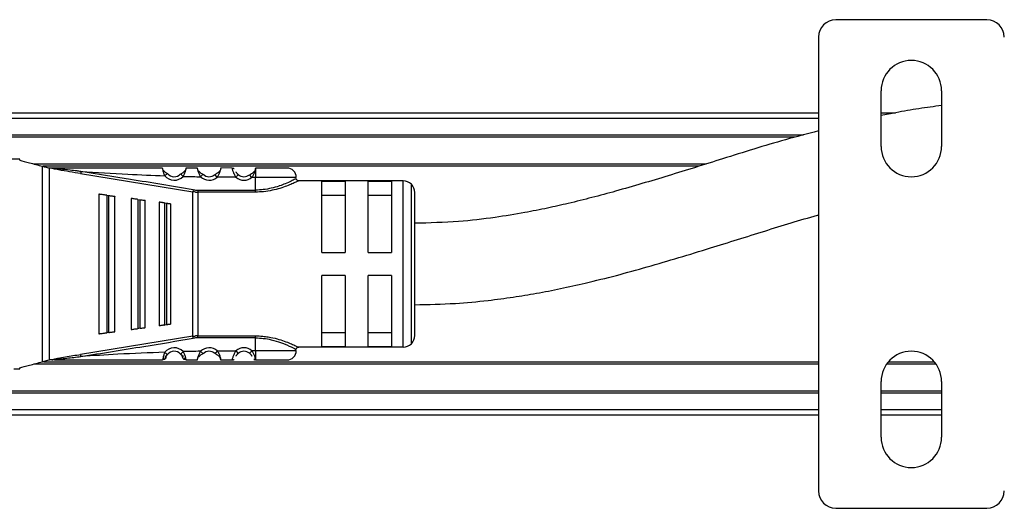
# Model space of a CAD drawing. Header units: millimetres. Extents: x -565 to 1730, y 407 to 731.
# Tile 4 of 26: x -98 to -13, y 407 to 449. Entities that reach past the tile are written whole.
import ezdxf

# ---------------------------------------------------------------- set-up
doc = ezdxf.new("R2010")
doc.units = ezdxf.units.MM

# ---------------------------------------------------------------- blocks, each defined once
blk = doc.blocks.new('Drawing View3')
at = {"color": 7, "linetype": 'Continuous', "lineweight": 25}
for p, q in [((49.228, 24.5), (36.228, 24.5)), ((34.728, 23), (34.728, -16)), ((40.128, 13.6), (40.128, 18.4)), ((45.328, 18.4), (45.328, 13.6)), ((-76.272, 16.5), (34.728, 16.5)), ((40.128, 16.5), (41.356, 16.5)), ((34.728, 16), (-76.272, 16)), ((-76.272, 14.6), (33.461, 14.6)), ((32.715, 14.4), (-76.272, 14.4)), ((-34, 12.5), (-42, 12.5)), ((-34, 12.428), (-34, 12.5)), ((-32.777, 12.1), (25.071, 12.1)), ((-32.023, -4.898), (-32.023, 11.898)), ((24.426, 11.9), (-31.969, 11.9)), ((-31.454, 11.751), (-31.454, -4.751)), ((-31.219, 11.75), (-31.453, 11.75)), ((-31.217, 11.75), (-30.988, 11.75)), ((-28.759, 11.271), (-19.095, 9.713)), ((-21.298, 11.261), (-21.28, 11.275)), ((-19.93, 11.036), (-20.15, 11.24)), ((-18.24, 11.198), (-18.224, 11.214)), ((-16.993, 10.974), (-17.195, 11.196)), ((-15.706, 11.747), (-16.694, 11.753)), ((-14.019, 10.95), (-14.214, 11.179)), ((-13.694, 11.75), (-13.7, 11.722)), ((-13.7, 11.722), (-13.699, 11.733)), ((-13.699, 11.733), (-13.694, 11.75)), ((-15.388, 10.957), (-16.993, 10.974)), ((-13.7, 10.95), (-14.019, 10.95)), ((-13.7, 9.851), (-13.7, 10.95)), ((-1, 10.65), (-10, 10.65)), ((-6, 10.58), (-8, 10.58)), ((-8, 4.5), (-8, 10.58)), ((-6, 10.58), (-6, 4.5)), ((-2, 10.58), (-4, 10.58)), ((-4, 4.5), (-4, 10.58)), ((-2, 10.58), (-2, 4.5)), ((-1, -3.65), (-1, 10.65)), ((-0.293, -3.357), (-0.293, 10.357)), ((-27.2, 9.5), (-27.2, -2.5)), ((-26.515, 9.409), (-26.6, 9.421)), ((-26.515, 9.409), (-26.515, -2.409)), ((-26.515, 9.409), (-26.315, 9.383)), ((-26.315, -2.383), (-26.315, 9.383)), ((-19.067, 9.884), (-19.095, 9.713)), ((-19.095, -2.713), (-19.095, 9.713)), ((-18.668, 9.851), (-13.7, 9.851)), ((-18.668, 9.851), (-18.668, 9.678)), ((-18.668, 9.678), (-18.668, -2.678)), ((-13.7, 9.678), (-18.668, 9.678)), ((-8, 9.416), (-6, 9.416)), ((-4, 9.416), (-2, 9.416)), ((0, -2.65), (0, 9.65)), ((-25.8, -2.315), (-25.8, 9.315)), ((-24.4, 9.13), (-24.4, -2.13)), ((-23.829, 9.055), (-23.9, 9.064)), ((-23.829, 9.055), (-23.829, -2.055)), ((-23.829, 9.055), (-23.629, 9.028)), ((-23.629, -2.028), (-23.629, 9.028)), ((-23.2, -1.971), (-23.2, 8.971)), ((-22, 8.813), (-22, -1.813)), ((-21.543, 8.752), (-21.6, 8.76)), ((-21.543, 8.752), (-21.543, -1.752)), ((-21.543, 8.752), (-21.343, 8.726)), ((-21.343, -1.726), (-21.343, 8.726)), ((-21, -1.681), (-21, 8.681)), ((-8, 4.5), (-6, 4.5)), ((-4, 4.5), (-2, 4.5)), ((-6, 2.5), (-8, 2.5)), ((-8, -3.58), (-8, 2.5)), ((-6, 2.5), (-6, -3.58)), ((-2, 2.5), (-4, 2.5)), ((-4, -3.58), (-4, 2.5)), ((-2, 2.5), (-2, -3.58)), ((-26.6, -2.421), (-26.515, -2.409)), ((-23.9, -2.064), (-23.829, -2.055)), ((-21.343, -1.726), (-21.543, -1.752)), ((-6, -2.416), (-8, -2.416)), ((-2, -2.416), (-4, -2.416)), ((-19.095, -2.713), (-28.759, -4.271)), ((-19.067, -2.884), (-19.095, -2.713)), ((-18.668, -2.851), (-18.668, -2.678)), ((-13.7, -3.95), (-13.7, -2.851)), ((-20.15, -4.24), (-20.134, -4.225)), ((-18.434, -3.999), (-18.224, -4.214)), ((-17.18, -4.179), (-17.195, -4.196)), ((-16.993, -3.974), (-15.388, -3.957)), ((-15.388, -3.957), (-15.191, -4.183)), ((-14.02, -3.95), (-13.7, -3.95)), ((-1, -3.65), (-10, -3.65)), ((-8, -3.58), (-6, -3.58)), ((-4, -3.58), (-2, -3.58)), ((-31.503, -4.759), (-32.023, -4.898)), ((-31.958, -4.9), (34.728, -4.9)), ((-31.454, -4.751), (-31.433, -4.75)), ((-31.22, -4.75), (-31.433, -4.75)), ((-16.694, -4.751), (-15.706, -4.746)), ((-13.845, -4.709), (-13.787, -4.735)), ((-13.7, -4.72), (-13.694, -4.75)), ((40.761, -4.9), (44.696, -4.9)), ((-34.5, -5.5), (-34, -5.5)), ((-34, -5.5), (-34, -5.428)), ((34.728, -5.1), (-32.787, -5.1)), ((44.852, -5.1), (40.605, -5.1)), ((40.128, -11.4), (40.128, -6.6)), ((45.328, -6.6), (45.328, -11.4)), ((-76.272, -7.4), (34.728, -7.4)), ((34.728, -7.6), (-76.272, -7.6)), ((40.128, -7.4), (45.328, -7.4)), ((45.328, -7.6), (40.128, -7.6)), ((-76.272, -9), (34.728, -9)), ((40.128, -9), (45.328, -9)), ((34.728, -9.5), (-76.272, -9.5)), ((45.328, -9.5), (40.128, -9.5)), ((36.228, -17.5), (49.228, -17.5))]:
    blk.add_line(p, q, dxfattribs=at)
at = {"color": 7, "linetype": 'Continuous', "lineweight": 25, "flags": 128}
for points in [[(-10.2, 10.95), (-10.236, 10.95), (-10.516, 10.95), (-11.055, 10.95), (-11.808, 10.95), (-12.714, 10.95), (-13.7, 10.95)], [(-26.315, -2.383), (-26.427, -2.398), (-26.515, -2.409)], [(-23.629, -2.028), (-23.741, -2.043), (-23.829, -2.055)], [(-18.668, -2.678), (-15.886, -2.678), (-13.7, -2.678)], [(-13.7, -2.851), (-16.482, -2.851), (-18.668, -2.851)], [(-13.7, -3.95), (-12.714, -3.95), (-11.808, -3.95), (-11.055, -3.95), (-10.516, -3.95), (-10.236, -3.95), (-10.2, -3.95)]]:
    blk.add_lwpolyline(points, dxfattribs=at)
at = {"color": 7, "linetype": 'Continuous', "lineweight": 25}
for centre, radius, start, end in [((36.228, 23), 1.5, 90, 180), ((49.228, 23), 1.5, 0, 90), ((42.728, 18.4), 2.6, 0, 180), ((42.728, 13.6), 2.6, 180, 0), ((-20.7, 11.75), 1.05, 219.29506, 317.13371), ((-20.7, 11.75), 0.75, 219.29506, 317.13371), ((-17.7, 11.75), 0.75, 225.63769, 312.34506), ((-14.7, 11.75), 0.75, 229.07297, 310.40702), ((-11, 10.95), 0.8, 0.00043, 90.00043), ((-17.7, 11.75), 1.05, 225.63952, 312.34515), ((-14.7, 11.75), 1.05, 229.07283, 310.40571), ((-1, 9.65), 1, 45, 90), ((-1, 9.65), 1, 0, 45), ((-18.668, 12.28), 2.429, 260.54643, 269.99202), ((-18.668, -5.28), 2.429, 90.00693, 99.4584), ((-1, -2.65), 1, 270, 315), ((-1, -2.65), 1, 315, 0), ((-20.7, -4.75), 1.05, 42.86284, 140.70529), ((-20.7, -4.75), 0.75, 42.86636, 140.70519), ((-17.7, -4.75), 1.05, 47.65478, 134.36115), ((-17.7, -4.75), 0.75, 47.65518, 134.36295), ((-14.7, -4.75), 1.05, 49.60545, 130.92761), ((-14.7, -4.75), 0.75, 49.59434, 130.92713), ((-11, -3.95), 0.8, 269.99957, 359.99957), ((42.728, -6.6), 2.6, 0, 180), ((42.728, -11.4), 2.6, 180, 0), ((36.228, -16), 1.5, 180, 270), ((49.228, -16), 1.5, 270, 0)]:
    blk.add_arc(centre, radius, start, end, dxfattribs=at)
for points, knots in [([(45.328, 17.119), (44.677, 17.033), (43.363, 16.859), (41.629, 16.562), (40.552, 16.34), (40.128, 16.252)], [0, 0, 0, 0, 0.373803, 0.754011, 1, 1, 1, 1]), ([(34.728, 14.94), (33.784, 14.692), (31.012, 13.966), (26.727, 12.612), (21.869, 11.095), (17.451, 9.78), (13.98, 8.873), (11.367, 8.286), (9.276, 7.87), (6.73, 7.457), (3.575, 7.087), (1.259, 7.031), (0, 7)], [0, 0, 0, 0, 0.081952, 0.240397, 0.377324, 0.509357, 0.627399, 0.678323, 0.734051, 0.806085, 0.894562, 1, 1, 1, 1]), ([(-34, 12.428), (-33.74, 12.358), (-33.216, 12.218), (-32.423, 12.005), (-32.023, 11.898)], [0, 0, 0, 0, 0.496441, 1, 1, 1, 1]), ([(-32.023, 11.898), (-31.929, 11.873), (-31.766, 11.829), (-31.585, 11.781), (-31.509, 11.76)], [0, 0, 0, 0, 0.580293, 1, 1, 1, 1]), ([(-31.509, 11.76), (-31.5, 11.758), (-31.482, 11.754), (-31.463, 11.752), (-31.453, 11.751)], [0, 0, 0, 0, 0.499272, 1, 1, 1, 1]), ([(-28.759, 11.271), (-29.394, 11.373), (-30.183, 11.499), (-30.991, 11.662), (-31.18, 11.716), (-31.214, 11.734), (-31.222, 11.74), (-31.224, 11.746), (-31.221, 11.749), (-31.219, 11.75)], [0, 0, 0, 0, 0.750987, 0.932339, 0.976611, 0.983581, 0.989387, 0.994604, 1, 1, 1, 1]), ([(-28.731, 11.451), (-28.843, 11.466), (-29.155, 11.508), (-29.758, 11.577), (-30.29, 11.634), (-30.644, 11.671), (-30.711, 11.678), (-30.736, 11.681), (-30.741, 11.681), (-30.742, 11.681), (-30.743, 11.682), (-30.743, 11.682), (-30.813, 11.689), (-30.94, 11.703), (-31.083, 11.722), (-31.16, 11.736), (-31.181, 11.743), (-31.188, 11.746), (-31.19, 11.747), (-31.191, 11.748), (-31.192, 11.749), (-31.191, 11.75), (-31.191, 11.751), (-31.188, 11.753), (-31.182, 11.755), (-31.176, 11.756), (-31.171, 11.756), (-31.169, 11.756), (-31.169, 11.757), (-31.169, 11.757), (-31.154, 11.758), (-31.111, 11.763), (-31.052, 11.771), (-31.007, 11.773), (-30.99, 11.774)], [0, 0, 0, 0, 0.126085, 0.351928, 0.676718, 0.724247, 0.748595, 0.751666, 0.753204, 0.753397, 0.753493, 0.753505, 0.753513, 0.832333, 0.896628, 0.914608, 0.919866, 0.92158, 0.92279, 0.923241, 0.923627, 0.923999, 0.924411, 0.925506, 0.927084, 0.931868, 0.932624, 0.933016, 0.933066, 0.93309, 0.9331, 0.949647, 0.981484, 1, 1, 1, 1]), ([(-21.706, 11.75), (-23.441, 11.75), (-26.538, 11.75), (-29.629, 11.75), (-30.989, 11.75)], [0, 0, 0, 0, 0.5600932, 1, 1, 1, 1]), ([(-28.731, 11.451), (-28.734, 11.432), (-28.74, 11.395), (-28.748, 11.343), (-28.755, 11.299), (-28.758, 11.28), (-28.759, 11.271)], [0, 0, 0, 0, 0.244853, 0.499998, 0.755144, 1, 1, 1, 1]), ([(-19.067, 9.884), (-20.87, 10.181), (-24.09, 10.712), (-27.313, 11.225), (-28.731, 11.451)], [0, 0, 0, 0, 0.560007, 1, 1, 1, 1]), ([(-28.731, 11.451), (-27.384, 11.367), (-24.98, 11.218), (-22.572, 11.126), (-21.513, 11.085)], [0, 0, 0, 0, 0.559932, 1, 1, 1, 1]), ([(-21.513, 11.085), (-21.547, 11.17), (-21.597, 11.298), (-21.641, 11.455), (-21.674, 11.586), (-21.692, 11.685), (-21.702, 11.741), (-21.705, 11.747), (-21.706, 11.75)], [0, 0, 0, 0, 0.25738, 0.385697, 0.511171, 0.738879, 0.867225, 1, 1, 1, 1]), ([(-21.294, 11.259), (-21.312, 11.271), (-21.348, 11.297), (-21.412, 11.345), (-21.48, 11.401), (-21.55, 11.465), (-21.614, 11.528), (-21.651, 11.564), (-21.669, 11.58)], [0, 0, 0, 0, 0.143519, 0.297589, 0.463736, 0.642841, 0.833757, 1, 1, 1, 1]), ([(-21.294, 11.259), (-21.312, 11.272), (-21.348, 11.297), (-21.412, 11.345), (-21.48, 11.401), (-21.55, 11.465), (-21.614, 11.528), (-21.651, 11.563), (-21.668, 11.58)], [0, 0, 0, 0, 0.143592, 0.29774, 0.463973, 0.64318, 0.834211, 1, 1, 1, 1]), ([(-21.513, 11.085), (-21.482, 11.11), (-21.421, 11.16), (-21.347, 11.221), (-21.304, 11.256), (-21.298, 11.261), (-21.298, 11.261)], [0, 0, 0, 0, 0.329861, 0.659722, 0.989583, 1, 1, 1, 1]), ([(-19.729, 11.572), (-19.748, 11.553), (-19.787, 11.512), (-19.857, 11.443), (-19.932, 11.375), (-20.006, 11.314), (-20.076, 11.263), (-20.118, 11.236), (-20.138, 11.223)], [0, 0, 0, 0, 0.177835, 0.365683, 0.542509, 0.706664, 0.858465, 1, 1, 1, 1]), ([(-19.731, 11.57), (-19.749, 11.551), (-19.788, 11.512), (-19.857, 11.443), (-19.932, 11.375), (-20.006, 11.314), (-20.076, 11.263), (-20.118, 11.236), (-20.138, 11.223)], [0, 0, 0, 0, 0.17306, 0.362268, 0.539911, 0.704788, 0.857653, 1, 1, 1, 1]), ([(-19.728, 11.57), (-19.731, 11.559), (-19.741, 11.517), (-19.768, 11.424), (-19.823, 11.258), (-19.887, 11.124), (-19.93, 11.036)], [0, 0, 0, 0, 0.087836, 0.315822, 0.54609, 1, 1, 1, 1]), ([(-19.93, 11.036), (-19.651, 11.028), (-19.152, 11.015), (-18.654, 11.004), (-18.434, 10.999)], [0, 0, 0, 0, 0.559997, 1, 1, 1, 1]), ([(-19.694, 11.75), (-19.694, 11.747), (-19.694, 11.741), (-19.7, 11.695), (-19.711, 11.64), (-19.724, 11.589), (-19.728, 11.57)], [0, 0, 0, 0, 0.296757, 0.555067, 0.83319, 1, 1, 1, 1]), ([(-18.706, 11.75), (-18.891, 11.75), (-19.22, 11.75), (-19.549, 11.75), (-19.694, 11.75)], [0, 0, 0, 0, 0.560004, 1, 1, 1, 1]), ([(-18.434, 10.999), (-18.481, 11.09), (-18.552, 11.228), (-18.613, 11.408), (-18.649, 11.53), (-18.675, 11.627), (-18.699, 11.723), (-18.703, 11.739), (-18.706, 11.75)], [0, 0, 0, 0, 0.249447, 0.380441, 0.514236, 0.638992, 0.760922, 1, 1, 1, 1]), ([(-18.235, 11.196), (-18.281, 11.225), (-18.352, 11.269), (-18.454, 11.349), (-18.532, 11.419), (-18.6, 11.487), (-18.637, 11.526), (-18.652, 11.542)], [0, 0, 0, 0, 0.303997, 0.474843, 0.659551, 0.857184, 1, 1, 1, 1]), ([(-18.235, 11.197), (-18.281, 11.225), (-18.352, 11.269), (-18.454, 11.349), (-18.532, 11.42), (-18.6, 11.487), (-18.637, 11.526), (-18.652, 11.542)], [0, 0, 0, 0, 0.303922, 0.474734, 0.659412, 0.857033, 1, 1, 1, 1]), ([(-18.434, 10.999), (-18.407, 11.028), (-18.351, 11.084), (-18.284, 11.153), (-18.245, 11.193), (-18.24, 11.198), (-18.24, 11.198)], [0, 0, 0, 0, 0.327844, 0.655688, 0.983532, 1, 1, 1, 1]), ([(-16.743, 11.541), (-16.76, 11.522), (-16.799, 11.48), (-16.871, 11.408), (-16.953, 11.335), (-17.059, 11.251), (-17.136, 11.206), (-17.184, 11.177)], [0, 0, 0, 0, 0.156738, 0.350453, 0.5323, 0.700572, 1, 1, 1, 1]), ([(-16.75, 11.533), (-16.765, 11.517), (-16.802, 11.477), (-16.871, 11.408), (-16.952, 11.334), (-17.059, 11.251), (-17.135, 11.206), (-17.184, 11.177)], [0, 0, 0, 0, 0.139728, 0.337295, 0.522793, 0.694474, 1, 1, 1, 1]), ([(-16.694, 11.753), (-16.694, 11.749), (-16.695, 11.74), (-16.708, 11.679), (-16.731, 11.592), (-16.774, 11.449), (-16.849, 11.233), (-16.945, 11.059), (-16.993, 10.974)], [0, 0, 0, 0, 0.141121, 0.276623, 0.406973, 0.532696, 0.771568, 1, 1, 1, 1]), ([(-15.706, 11.75), (-15.674, 11.748), (-15.62, 11.744), (-15.575, 11.717), (-15.557, 11.706)], [0, 0, 0, 0, 0.607544, 1, 1, 1, 1]), ([(-15.388, 10.957), (-15.438, 11.041), (-15.541, 11.214), (-15.62, 11.434), (-15.665, 11.581), (-15.689, 11.672), (-15.704, 11.736), (-15.706, 11.743), (-15.706, 11.747)], [0, 0, 0, 0, 0.224735, 0.461805, 0.587654, 0.718925, 0.856203, 1, 1, 1, 1]), ([(-15.191, 11.183), (-15.209, 11.2), (-15.245, 11.233), (-15.292, 11.288), (-15.332, 11.345), (-15.358, 11.388), (-15.367, 11.408), (-15.369, 11.412)], [0, 0, 0, 0, 0.214632, 0.437111, 0.68477, 0.935195, 1, 1, 1, 1]), ([(-13.753, 11.522), (-13.769, 11.505), (-13.806, 11.464), (-13.878, 11.392), (-13.962, 11.317), (-14.073, 11.233), (-14.153, 11.188), (-14.204, 11.16)], [0, 0, 0, 0, 0.139077, 0.337372, 0.523017, 0.694628, 1, 1, 1, 1]), ([(-13.752, 11.516), (-13.761, 11.486), (-13.785, 11.398), (-13.865, 11.19), (-13.966, 11.033), (-14.019, 10.95)], [0, 0, 0, 0, 0.195239, 0.5783153, 1, 1, 1, 1]), ([(-13.7, 11.722), (-13.705, 11.691), (-13.714, 11.646), (-13.743, 11.547), (-13.752, 11.516)], [0, 0, 0, 0, 0.684292, 1, 1, 1, 1]), ([(-13.7, 11.722), (-13.7, 11.691), (-13.7, 11.63), (-13.7, 11.444), (-13.7, 11.212), (-13.7, 11.037), (-13.7, 10.95)], [0, 0, 0, 0, 0.25, 0.5, 0.75, 1, 1, 1, 1]), ([(-11, 11.75), (-11.04, 11.75), (-11.121, 11.75), (-11.744, 11.75), (-12.634, 11.75), (-13.341, 11.75), (-13.694, 11.75)], [0, 0, 0, 0, 0.25, 0.499999, 0.75, 1, 1, 1, 1]), ([(-10.202, 10.848), (-10.226, 10.835), (-10.271, 10.81), (-10.621, 10.632), (-11.081, 10.42), (-11.483, 10.269), (-11.88, 10.135), (-12.33, 10.011), (-13.012, 9.877), (-13.479, 9.859), (-13.7, 9.851)], [0, 0, 0, 0, 0.168483, 0.318712, 0.478816, 0.600358, 0.615021, 0.74972, 0.881914, 1, 1, 1, 1]), ([(-10, 10.65), (-10.008, 10.645), (-10.026, 10.634), (-10.225, 10.543), (-10.549, 10.391), (-11.017, 10.202), (-11.59, 10), (-12.267, 9.828), (-12.976, 9.7), (-13.468, 9.685), (-13.7, 9.678)], [0, 0, 0, 0, 0.101354, 0.226036, 0.351866, 0.481359, 0.615671, 0.747338, 0.880559, 1, 1, 1, 1]), ([(-9.992, 10.65), (-10.019, 10.652), (-10.059, 10.655), (-10.109, 10.68), (-10.143, 10.708), (-10.17, 10.742), (-10.195, 10.791), (-10.198, 10.832), (-10.2, 10.858)], [0, 0, 0, 0, 0.238399, 0.367714, 0.500074, 0.632422, 0.761706, 1, 1, 1, 1]), ([(-26.6, 9.421), (-26.634, 9.425), (-26.705, 9.435), (-26.846, 9.453), (-27.016, 9.476), (-27.168, 9.496), (-27.189, 9.499), (-27.2, 9.5)], [0, 0, 0, 0, 0.089488, 0.184702, 0.396629, 0.674166, 1, 1, 1, 1]), ([(-26.315, 9.383), (-26.284, 9.379), (-26.222, 9.371), (-26.1, 9.355), (-25.954, 9.335), (-25.825, 9.318), (-25.809, 9.316), (-25.8, 9.315)], [0, 0, 0, 0, 0.09377, 0.189049, 0.400199, 0.66412, 1, 1, 1, 1]), ([(-18.884, 9.687), (-18.923, 9.69), (-18.994, 9.697), (-19.065, 9.708), (-19.095, 9.713)], [0, 0, 0, 0, 0.560117, 1, 1, 1, 1]), ([(-18.884, 9.687), (-18.844, 9.684), (-18.772, 9.679), (-18.7, 9.678), (-18.668, 9.678)], [0, 0, 0, 0, 0.560114, 1, 1, 1, 1]), ([(-23.9, 9.064), (-23.929, 9.068), (-23.988, 9.076), (-24.105, 9.091), (-24.247, 9.11), (-24.373, 9.127), (-24.391, 9.129), (-24.4, 9.13)], [0, 0, 0, 0, 0.090901, 0.187716, 0.403222, 0.680517, 1, 1, 1, 1]), ([(-23.629, 9.028), (-23.603, 9.025), (-23.551, 9.018), (-23.449, 9.004), (-23.328, 8.988), (-23.221, 8.974), (-23.207, 8.972), (-23.2, 8.971)], [0, 0, 0, 0, 0.095358, 0.1922644, 0.405805, 0.6696891, 1, 1, 1, 1]), ([(-21.6, 8.76), (-21.623, 8.763), (-21.67, 8.769), (-21.765, 8.782), (-21.878, 8.797), (-21.979, 8.81), (-21.993, 8.812), (-22, 8.813)], [0, 0, 0, 0, 0.09212, 0.190381, 0.409273, 0.68628, 1, 1, 1, 1]), ([(-21.343, 8.726), (-21.322, 8.723), (-21.28, 8.718), (-21.198, 8.707), (-21.101, 8.694), (-21.016, 8.683), (-21.006, 8.681), (-21, 8.681)], [0, 0, 0, 0, 0.096571, 0.197429, 0.41274, 0.676188, 1, 1, 1, 1]), ([(0, 0), (1.164, 0.022), (3.27, 0.063), (6.096, 0.33), (8.418, 0.637), (10.492, 0.98), (12.558, 1.381), (15.751, 2.09), (20.065, 3.233), (25.189, 4.799), (30.062, 6.315), (33.15, 7.289), (34.704, 7.702), (34.728, 7.708)], [0, 0, 0, 0, 0.0976273, 0.1765828, 0.2379046, 0.2941141, 0.3530087, 0.4145486, 0.5687317, 0.7278115, 0.8649227, 0.9978883, 1, 1, 1, 1]), ([(-21, -1.681), (-21.006, -1.681), (-21.016, -1.683), (-21.101, -1.694), (-21.198, -1.707), (-21.28, -1.718), (-21.322, -1.723), (-21.343, -1.726)], [0, 0, 0, 0, 0.323921, 0.5874, 0.80379, 0.90123, 1, 1, 1, 1]), ([(-27.2, -2.5), (-27.189, -2.499), (-27.168, -2.496), (-27.016, -2.476), (-26.846, -2.453), (-26.705, -2.435), (-26.634, -2.425), (-26.6, -2.421)], [0, 0, 0, 0, 0.325933, 0.603464, 0.815321, 0.910517, 1, 1, 1, 1]), ([(-26.315, -2.383), (-26.283, -2.379), (-26.22, -2.371), (-26.098, -2.354), (-25.953, -2.335), (-25.825, -2.318), (-25.809, -2.316), (-25.8, -2.315)], [0, 0, 0, 0, 0.095969, 0.193666, 0.400239, 0.664134, 1, 1, 1, 1]), ([(-24.4, -2.13), (-24.391, -2.129), (-24.376, -2.127), (-24.257, -2.111), (-24.117, -2.093), (-23.993, -2.076), (-23.93, -2.068), (-23.9, -2.064)], [0, 0, 0, 0, 0.305834, 0.570565, 0.801384, 0.904131, 1, 1, 1, 1]), ([(-23.629, -2.028), (-23.603, -2.025), (-23.55, -2.018), (-23.448, -2.004), (-23.327, -1.988), (-23.221, -1.974), (-23.207, -1.972), (-23.2, -1.971)], [0, 0, 0, 0, 0.097346, 0.196477, 0.405857, 0.669714, 1, 1, 1, 1]), ([(-21.6, -1.76), (-21.646, -1.766), (-21.747, -1.779), (-21.878, -1.797), (-21.979, -1.81), (-21.993, -1.812), (-22, -1.813)], [0, 0, 0, 0, 0.184907, 0.408721, 0.685994, 1, 1, 1, 1]), ([(-21.6, -1.76), (-21.589, -1.759), (-21.57, -1.756), (-21.551, -1.754), (-21.543, -1.752)], [0, 0, 0, 0, 0.559858, 1, 1, 1, 1]), ([(-28.731, -4.451), (-26.926, -4.163), (-23.703, -3.649), (-20.484, -3.118), (-19.067, -2.884)], [0, 0, 0, 0, 0.559999, 1, 1, 1, 1]), ([(-19.095, -2.713), (-19.056, -2.707), (-18.985, -2.696), (-18.914, -2.689), (-18.882, -2.687)], [0, 0, 0, 0, 0.559652, 1, 1, 1, 1]), ([(-18.668, -2.678), (-18.708, -2.678), (-18.78, -2.679), (-18.851, -2.684), (-18.882, -2.687)], [0, 0, 0, 0, 0.559814, 1, 1, 1, 1]), ([(-13.7, -2.678), (-13.493, -2.681), (-13.124, -2.686), (-12.778, -2.747), (-12.627, -2.773)], [0, 0, 0, 0, 0.562251, 1, 1, 1, 1]), ([(-13.7, -2.851), (-13.477, -2.859), (-13.012, -2.876), (-12.267, -3.014), (-11.67, -3.197), (-10.996, -3.453), (-10.522, -3.682), (-10.24, -3.828), (-10.213, -3.843), (-10.2, -3.85)], [0, 0, 0, 0, 0.119652, 0.249058, 0.420348, 0.499128, 0.748943, 0.878056, 1, 1, 1, 1]), ([(-12.627, -2.773), (-12.547, -2.785), (-12.211, -2.832), (-11.678, -2.978), (-11.075, -3.178), (-10.59, -3.376), (-10.249, -3.532), (-10.035, -3.632), (-10.011, -3.644), (-10, -3.65)], [0, 0, 0, 0, 0.052881, 0.221677, 0.388979, 0.550275, 0.711627, 0.862018, 1, 1, 1, 1]), ([(-21.513, -4.085), (-22.861, -4.138), (-25.268, -4.232), (-27.673, -4.384), (-28.731, -4.451)], [0, 0, 0, 0, 0.560066, 1, 1, 1, 1]), ([(-21.513, -4.085), (-21.547, -4.171), (-21.599, -4.299), (-21.641, -4.458), (-21.669, -4.579), (-21.69, -4.674), (-21.702, -4.738), (-21.705, -4.746), (-21.706, -4.75)], [0, 0, 0, 0, 0.258167, 0.388446, 0.517746, 0.704301, 0.838742, 1, 1, 1, 1]), ([(-20.138, -4.223), (-20.118, -4.245), (-20.079, -4.29), (-20.03, -4.364), (-19.991, -4.438), (-19.974, -4.481), (-19.966, -4.503)], [0, 0, 0, 0, 0.237654, 0.481951, 0.735609, 1, 1, 1, 1]), ([(-20.134, -4.225), (-20.134, -4.225), (-20.128, -4.22), (-20.088, -4.182), (-20.017, -4.116), (-19.959, -4.063), (-19.93, -4.036)], [0, 0, 0, 0, 0.015617, 0.343745, 0.671872, 1, 1, 1, 1]), ([(-18.434, -3.999), (-18.713, -4.005), (-19.212, -4.016), (-19.711, -4.03), (-19.93, -4.036)], [0, 0, 0, 0, 0.560006, 1, 1, 1, 1]), ([(-19.93, -4.036), (-19.888, -4.122), (-19.823, -4.253), (-19.769, -4.421), (-19.728, -4.569), (-19.705, -4.68), (-19.695, -4.741), (-19.694, -4.747), (-19.694, -4.75)], [0, 0, 0, 0, 0.247032, 0.374654, 0.502879, 0.743664, 0.871638, 1, 1, 1, 1]), ([(-18.659, -4.547), (-18.657, -4.54), (-18.647, -4.499), (-18.618, -4.404), (-18.556, -4.227), (-18.483, -4.09), (-18.434, -3.999)], [0, 0, 0, 0, 0.056846, 0.297271, 0.535778, 1, 1, 1, 1]), ([(-18.659, -4.548), (-18.642, -4.53), (-18.604, -4.489), (-18.534, -4.419), (-18.455, -4.349), (-18.354, -4.268), (-18.282, -4.224), (-18.236, -4.196)], [0, 0, 0, 0, 0.157672, 0.351329, 0.532943, 0.70097, 1, 1, 1, 1]), ([(-18.659, -4.548), (-18.642, -4.53), (-18.603, -4.49), (-18.534, -4.42), (-18.455, -4.349), (-18.353, -4.268), (-18.282, -4.224), (-18.236, -4.196)], [0, 0, 0, 0, 0.158475, 0.351973, 0.533422, 0.701281, 1, 1, 1, 1]), ([(-17.184, -4.177), (-17.135, -4.206), (-17.059, -4.251), (-16.953, -4.334), (-16.871, -4.407), (-16.799, -4.48), (-16.759, -4.522), (-16.741, -4.542)], [0, 0, 0, 0, 0.298006, 0.465552, 0.646566, 0.839591, 1, 1, 1, 1]), ([(-16.993, -3.974), (-17.019, -4.003), (-17.073, -4.062), (-17.137, -4.132), (-17.175, -4.173), (-17.18, -4.179), (-17.18, -4.179)], [0, 0, 0, 0, 0.330327, 0.660655, 0.990982, 1, 1, 1, 1]), ([(-16.993, -3.974), (-16.936, -4.069), (-16.854, -4.207), (-16.786, -4.388), (-16.756, -4.485), (-16.744, -4.53), (-16.741, -4.541)], [0, 0, 0, 0, 0.475056, 0.690869, 0.927054, 1, 1, 1, 1]), ([(-15.706, -4.746), (-15.705, -4.743), (-15.703, -4.735), (-15.686, -4.671), (-15.662, -4.578), (-15.616, -4.43), (-15.538, -4.211), (-15.437, -4.039), (-15.388, -3.957)], [0, 0, 0, 0, 0.145822, 0.284615, 0.416852, 0.543081, 0.779024, 1, 1, 1, 1]), ([(-15.368, -4.41), (-15.367, -4.407), (-15.36, -4.391), (-15.332, -4.345), (-15.292, -4.288), (-15.245, -4.232), (-15.209, -4.199), (-15.191, -4.183)], [0, 0, 0, 0, 0.050068, 0.311648, 0.562482, 0.78414, 1, 1, 1, 1]), ([(-14.02, -3.95), (-14.045, -3.98), (-14.096, -4.04), (-14.16, -4.116), (-14.205, -4.169), (-14.211, -4.175), (-14.214, -4.179)], [0, 0, 0, 0, 0.25, 0.5, 0.75, 1, 1, 1, 1]), ([(-14.214, -4.179), (-14.196, -4.195), (-14.159, -4.228), (-14.11, -4.285), (-14.07, -4.342), (-14.043, -4.386), (-14.034, -4.406), (-14.032, -4.41)], [0, 0, 0, 0, 0.214686, 0.437329, 0.684686, 0.935121, 1, 1, 1, 1]), ([(-13.7, -4.72), (-13.706, -4.688), (-13.718, -4.623), (-13.775, -4.432), (-13.861, -4.191), (-13.966, -4.032), (-14.02, -3.95)], [0, 0, 0, 0, 0.241032, 0.482637, 0.735601, 1, 1, 1, 1]), ([(-10.2, -3.852), (-10.197, -3.826), (-10.193, -3.785), (-10.167, -3.737), (-10.14, -3.704), (-10.106, -3.679), (-10.057, -3.654), (-10.017, -3.652), (-9.991, -3.65)], [0, 0, 0, 0, 0.240157, 0.36975, 0.502012, 0.633976, 0.762717, 1, 1, 1, 1]), ([(-34, -5.428), (-33.74, -5.356), (-33.216, -5.212), (-32.423, -5.003), (-32.023, -4.898)], [0, 0, 0, 0, 0.496428, 1, 1, 1, 1]), ([(-31.454, -4.751), (-31.462, -4.752), (-31.479, -4.753), (-31.495, -4.757), (-31.503, -4.759)], [0, 0, 0, 0, 0.5006004, 1, 1, 1, 1]), ([(-31.22, -4.75), (-31.221, -4.749), (-31.223, -4.747), (-31.224, -4.744), (-31.222, -4.74), (-31.218, -4.735), (-31.206, -4.728), (-31.161, -4.707), (-31.047, -4.674), (-30.905, -4.643), (-30.793, -4.62), (-30.746, -4.611), (-30.734, -4.608), (-30.731, -4.607), (-30.73, -4.607), (-30.73, -4.607), (-30.73, -4.607), (-30.725, -4.606), (-30.504, -4.563), (-29.848, -4.445), (-29.195, -4.341), (-28.759, -4.271)], [0, 0, 0, 0, 0.003479, 0.006825, 0.010211, 0.013806, 0.022132, 0.032591, 0.082513, 0.16371, 0.205063, 0.216707, 0.219781, 0.220037, 0.220154, 0.220168, 0.220175, 0.220184, 0.226777, 0.484493, 1, 1, 1, 1]), ([(-31.22, -4.75), (-31.202, -4.75), (-31.18, -4.75), (-31.153, -4.75), (-31.145, -4.75), (-31.142, -4.75), (-31.141, -4.75), (-31.141, -4.75)], [0, 0, 0, 0, 0.680771, 0.872865, 0.940715, 0.970736, 1, 1, 1, 1]), ([(-31.162, -4.73), (-31.171, -4.732), (-31.183, -4.734), (-31.195, -4.737), (-31.199, -4.738), (-31.2, -4.74), (-31.201, -4.74), (-31.201, -4.741), (-31.2, -4.742), (-31.2, -4.742)], [0, 0, 0, 0, 0.600738, 0.724107, 0.829483, 0.875084, 0.916857, 0.957207, 1, 1, 1, 1]), ([(-31.2, -4.742), (-31.199, -4.742), (-31.197, -4.743), (-31.191, -4.745), (-31.173, -4.747), (-31.155, -4.748), (-31.141, -4.748)], [0, 0, 0, 0, 0.070853, 0.152897, 0.362347, 1, 1, 1, 1]), ([(-31.162, -4.73), (-30.759, -4.686), (-29.949, -4.597), (-29.138, -4.5), (-28.731, -4.451)], [0, 0, 0, 0, 0.496967, 1, 1, 1, 1]), ([(-30.99, -4.75), (-30.99, -4.75), (-30.99, -4.75), (-30.99, -4.75), (-30.992, -4.75), (-30.999, -4.75), (-31.025, -4.75), (-31.074, -4.75), (-31.117, -4.75), (-31.141, -4.75)], [0, 0, 0, 0, 0.000332, 0.002842, 0.009727, 0.035627, 0.135958, 0.53074, 1, 1, 1, 1]), ([(-30.99, -4.75), (-29.258, -4.75), (-26.166, -4.75), (-23.069, -4.75), (-21.706, -4.75)], [0, 0, 0, 0, 0.5599054, 1, 1, 1, 1]), ([(-28.731, -4.451), (-28.734, -4.43), (-28.741, -4.388), (-28.749, -4.335), (-28.756, -4.295), (-28.758, -4.279), (-28.759, -4.271)], [0, 0, 0, 0, 0.274957, 0.561276, 0.785094, 1, 1, 1, 1]), ([(-21.694, -4.696), (-21.687, -4.697), (-21.66, -4.699), (-21.612, -4.692), (-21.575, -4.678), (-21.556, -4.671)], [0, 0, 0, 0, 0.14203, 0.566403, 1, 1, 1, 1]), ([(-21.637, -4.552), (-21.626, -4.582), (-21.604, -4.641), (-21.558, -4.678), (-21.512, -4.678), (-21.484, -4.649), (-21.47, -4.635)], [0, 0, 0, 0, 0.27316, 0.534083, 0.777821, 1, 1, 1, 1]), ([(-21.419, -4.536), (-21.429, -4.567), (-21.442, -4.604), (-21.469, -4.631), (-21.473, -4.635)], [0, 0, 0, 0, 0.8354917, 1, 1, 1, 1]), ([(-21.428, -4.523), (-21.431, -4.522), (-21.44, -4.517), (-21.453, -4.47), (-21.455, -4.412), (-21.456, -4.383)], [0, 0, 0, 0, 0.220215, 0.599267, 1, 1, 1, 1]), ([(-21.438, -4.516), (-21.431, -4.496), (-21.417, -4.457), (-21.384, -4.389), (-21.343, -4.322), (-21.31, -4.28), (-21.294, -4.259)], [0, 0, 0, 0, 0.264085, 0.517648, 0.762072, 1, 1, 1, 1]), ([(-21.419, -4.536), (-21.417, -4.531), (-21.415, -4.522), (-21.39, -4.452), (-21.344, -4.361), (-21.302, -4.303), (-21.28, -4.275)], [0, 0, 0, 0, 0.306116, 0.590246, 0.796606, 1, 1, 1, 1]), ([(-20.15, -4.24), (-20.131, -4.262), (-20.091, -4.309), (-20.042, -4.387), (-20.005, -4.464), (-19.985, -4.524), (-19.982, -4.532), (-19.981, -4.536)], [0, 0, 0, 0, 0.147109, 0.304586, 0.487818, 0.738005, 1, 1, 1, 1]), ([(-19.927, -4.635), (-19.932, -4.63), (-19.959, -4.604), (-19.971, -4.567), (-19.981, -4.536)], [0, 0, 0, 0, 0.1571, 1, 1, 1, 1]), ([(-19.958, -4.355), (-19.957, -4.388), (-19.955, -4.451), (-19.966, -4.506), (-19.974, -4.514), (-19.978, -4.518)], [0, 0, 0, 0, 0.372456, 0.725979, 1, 1, 1, 1]), ([(-19.93, -4.634), (-19.917, -4.648), (-19.889, -4.677), (-19.843, -4.674), (-19.797, -4.633), (-19.777, -4.569), (-19.766, -4.536)], [0, 0, 0, 0, 0.223935, 0.467904, 0.727989, 1, 1, 1, 1]), ([(-19.844, -4.667), (-19.825, -4.674), (-19.788, -4.688), (-19.739, -4.695), (-19.711, -4.692), (-19.703, -4.692)], [0, 0, 0, 0, 0.424403, 0.839801, 1, 1, 1, 1]), ([(-19.694, -4.75), (-19.509, -4.75), (-19.18, -4.75), (-18.851, -4.75), (-18.706, -4.75)], [0, 0, 0, 0, 0.559996, 1, 1, 1, 1]), ([(-18.706, -4.75), (-18.705, -4.747), (-18.703, -4.741), (-18.694, -4.693), (-18.681, -4.63), (-18.666, -4.572), (-18.659, -4.547)], [0, 0, 0, 0, 0.285817, 0.534045, 0.80125, 1, 1, 1, 1]), ([(-16.694, -4.753), (-16.694, -4.749), (-16.695, -4.74), (-16.709, -4.678), (-16.726, -4.607), (-16.744, -4.55), (-16.75, -4.532)], [0, 0, 0, 0, 0.300962, 0.589652, 0.867052, 1, 1, 1, 1]), ([(-16.741, -4.541), (-16.735, -4.563), (-16.719, -4.621), (-16.704, -4.687), (-16.694, -4.741), (-16.694, -4.748), (-16.694, -4.751)], [0, 0, 0, 0, 0.173234, 0.440198, 0.715546, 1, 1, 1, 1]), ([(-15.706, -4.75), (-15.674, -4.748), (-15.621, -4.744), (-15.575, -4.717), (-15.557, -4.706)], [0, 0, 0, 0, 0.6081642, 1, 1, 1, 1]), ([(-13.694, -4.75), (-13.726, -4.748), (-13.78, -4.744), (-13.825, -4.717), (-13.843, -4.706)], [0, 0, 0, 0, 0.60691, 1, 1, 1, 1]), ([(-13.694, -4.75), (-13.341, -4.75), (-12.634, -4.75), (-11.744, -4.75), (-11.121, -4.75), (-11.04, -4.75), (-11, -4.75)], [0, 0, 0, 0, 0.249999, 0.499999, 0.749999, 1, 1, 1, 1])]:
    blk.add_open_spline(points, degree=3, knots=knots, dxfattribs=at)
for points in [[(-15.388, 10.957), (-15.362, 10.986), (-15.311, 11.046), (-15.246, 11.121), (-15.2, 11.173), (-15.194, 11.18), (-15.191, 11.183)], [(-13.7, 9.678), (-13.7, 9.688), (-13.7, 9.708), (-13.7, 9.75), (-13.7, 9.799), (-13.7, 9.833), (-13.7, 9.851)], [(-13.7, -2.851), (-13.7, -2.833), (-13.7, -2.799), (-13.7, -2.75), (-13.7, -2.708), (-13.7, -2.688), (-13.7, -2.678)], [(-21.513, -4.085), (-21.482, -4.11), (-21.421, -4.16), (-21.345, -4.223), (-21.291, -4.266), (-21.284, -4.272), (-21.28, -4.275)], [(-13.7, -3.95), (-13.7, -4.037), (-13.7, -4.21), (-13.7, -4.441), (-13.7, -4.626), (-13.7, -4.689), (-13.7, -4.72)]]:
    blk.add_open_spline(points, degree=3, dxfattribs=at)

msp = doc.modelspace()

# ---------------------------------------------------------------- block references
at = {"color": 7, "linetype": 'Continuous', "lineweight": 25}
msp.add_blockref('Drawing View3', (-64.191, 424.706), dxfattribs=at)

doc.saveas('drawing.dxf')
